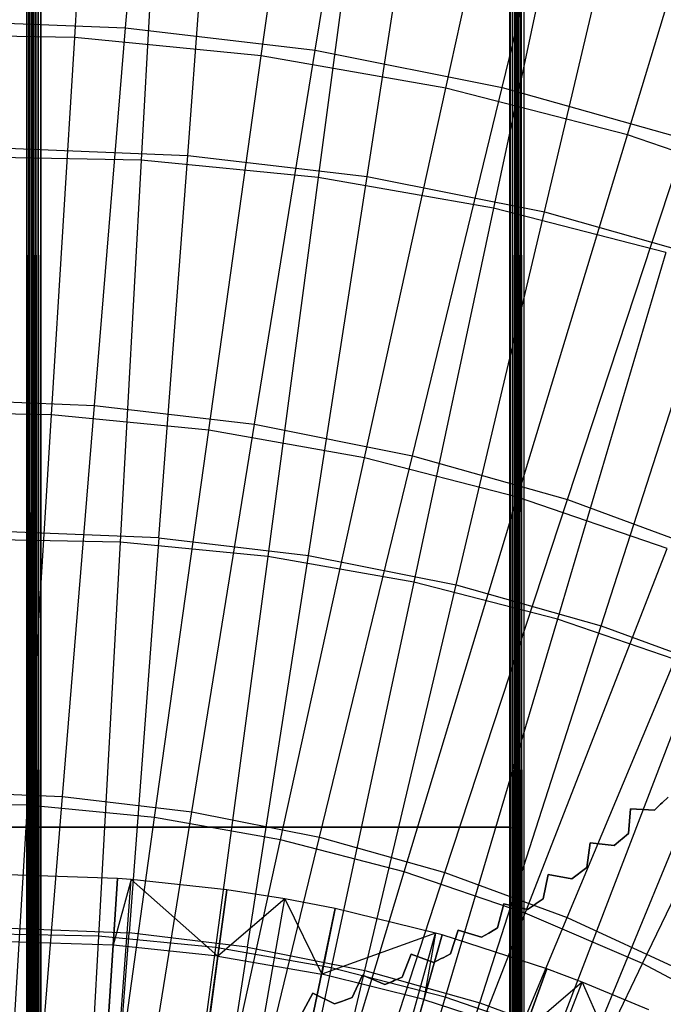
# Model space of a CAD drawing. Extents: x 0.05 to 6.09, y -3 to 3.03.
# Tile 95 of 124: x 3.1 to 3.46, y 0.83 to 1.38. Entities that reach past the tile are written whole.
import ezdxf

# ---------------------------------------------------------------- set-up
doc = ezdxf.new("R2010")
doc.units = 0
doc.header["$MEASUREMENT"] = 0
doc.layers.get('0').update_dxf_attribs({"color": 13, "linetype": 'CONTINUOUS'})

# ---------------------------------------------------------------- blocks, each defined once
blk = doc.blocks.new('PROFILE_SNOW_BALL_PLAFON_P')
at = {"color": 0}
for p, q in [((3.10397, -0.64566, 7.96267), (3.10397, 1.9055, 7.96267)), ((3.10397, 1.9055, 6.63931), (3.10397, 0.7116, 6.63931)), ((3.10397, -0.64566, 7.96267), (3.10397, 1.9055, 7.96267)), ((3.10397, -0.64566, 7.96267), (3.10548, 1.9055, 7.96237)), ((3.10397, -0.64566, 7.96267), (3.10548, 1.9055, 7.96237)), ((3.10397, 1.9055, 6.63931), (3.10397, 0.7116, 6.63931)), ((3.10548, 1.9055, 7.96237), (3.10529, -0.64699, 7.96244)), ((3.10548, 1.9055, 7.96237), (3.10529, -0.64699, 7.96244)), ((3.10548, 1.9055, 7.96237), (3.10662, -0.64832, 7.96165)), ((3.10548, 1.9055, 7.96237), (3.10662, -0.64832, 7.96165)), ((3.10548, 1.9055, 6.63961), (3.10548, 0.7116, 6.63961)), ((3.10548, 1.9055, 6.63961), (3.10548, 0.7116, 6.63961)), ((3.10761, 1.9055, 7.96024), (3.10662, -0.64832, 7.96165)), ((3.10675, 1.9055, 7.96152), (3.10662, -0.64832, 7.96165)), ((3.10761, 1.9055, 7.96024), (3.10662, -0.64832, 7.96165)), ((3.10675, 1.9055, 7.96152), (3.10662, -0.64832, 7.96165)), ((3.10675, 1.9055, 6.64046), (3.10675, 0.7116, 6.64046)), ((3.10675, 1.9055, 6.64046), (3.10675, 0.7116, 6.64046)), ((3.1074, -0.6491, 7.96067), (3.10761, 1.9055, 7.96024)), ((3.1074, -0.6491, 7.96067), (3.10761, 1.9055, 7.96024)), ((3.1074, -0.6491, 7.96067), (3.10791, 1.9055, 7.95874)), ((3.1074, -0.6491, 7.96067), (3.10791, 1.9055, 7.95874)), ((3.1074, -0.6491, 7.96067), (3.10761, 1.9055, 7.96024)), ((3.1074, -0.6491, 7.96067), (3.10761, 1.9055, 7.96024)), ((3.10761, 1.9055, 7.96024), (3.10777, -0.64947, 7.95977)), ((3.10761, 1.9055, 7.96024), (3.10777, -0.64947, 7.95977)), ((3.10761, 1.9055, 6.64174), (3.10761, 0.7116, 6.64174)), ((3.10761, 1.9055, 6.64174), (3.10761, 0.7116, 6.64174)), ((3.10761, 1.9055, 7.96024), (3.10919, -0.64832, 7.96165)), ((3.10841, -0.6491, 7.96067), (3.10761, 1.9055, 7.96024)), ((3.10841, -0.6491, 7.96067), (3.10761, 1.9055, 7.96024)), ((3.10761, 1.9055, 7.96024), (3.10919, -0.64832, 7.96165)), ((3.10761, 1.9055, 6.64174), (3.10761, 0.7116, 6.64174)), ((3.10791, 1.9055, 7.95874), (3.10777, -0.64947, 7.95977)), ((3.10791, 1.9055, 7.95874), (3.10777, -0.64947, 7.95977)), ((3.10791, 1.9055, 7.95874), (3.10777, -0.64947, 7.95977)), ((3.10791, 1.9055, 7.95874), (3.10791, -0.64961, 7.95874)), ((3.10791, 0.7116, 6.64325), (3.10791, 1.9055, 6.64325)), ((3.10791, 1.9055, 7.95874), (3.10791, -0.64961, 7.95874)), ((3.10791, 0.7116, 6.64325), (3.10791, 1.9055, 6.64325)), ((3.10919, -0.64832, 7.96165), (3.10906, 1.9055, 7.96152)), ((3.10919, -0.64832, 7.96165), (3.10906, 1.9055, 7.96152)), ((3.11052, -0.64699, 7.96244), (3.10906, 1.9055, 7.96152)), ((3.11052, -0.64699, 7.96244), (3.10906, 1.9055, 7.96152)), ((3.10906, 1.9055, 6.64046), (3.10906, 0.7116, 6.64046)), ((3.10906, 1.9055, 6.64046), (3.10906, 0.7116, 6.64046)), ((3.11052, -0.64699, 7.96244), (3.11034, 1.9055, 7.96237)), ((3.11052, -0.64699, 7.96244), (3.11034, 1.9055, 7.96237)), ((3.11184, -0.64566, 7.96267), (3.11034, 1.9055, 7.96237)), ((3.11184, -0.64566, 7.96267), (3.11034, 1.9055, 7.96237)), ((3.11034, 1.9055, 6.63961), (3.11034, 0.7116, 6.63961)), ((3.11034, 1.9055, 6.63961), (3.11034, 0.7116, 6.63961)), ((3.11184, 1.9055, 7.96267), (3.11184, -0.64566, 7.96267)), ((3.11184, 0.7116, 6.63931), (3.11184, 1.9055, 6.63931)), ((3.11184, 1.9055, 7.96267), (3.11184, -0.64566, 7.96267)), ((3.11184, 0.7116, 6.63931), (3.11184, 1.9055, 6.63931)), ((3.37562, -0.57605, 7.96267), (3.37562, 1.8359, 7.96267)), ((3.37562, -0.57605, 7.96267), (3.37562, 1.8359, 7.96267)), ((3.37704, -0.57657, 7.96237), (3.37562, 1.8359, 7.96267)), ((3.37704, -0.57657, 7.96237), (3.37562, 1.8359, 7.96267)), ((3.37704, -0.57657, 7.96237), (3.37713, 1.8359, 7.96237)), ((3.37704, -0.57657, 7.96237), (3.37713, 1.8359, 7.96237)), ((3.37823, -0.57702, 7.96152), (3.37713, 1.8359, 7.96237)), ((3.37823, -0.57702, 7.96152), (3.37713, 1.8359, 7.96237)), ((3.37823, -0.57702, 7.96152), (3.37841, 1.8359, 7.96152)), ((3.37823, -0.57702, 7.96152), (3.37841, 1.8359, 7.96152)), ((3.37926, -0.57605, 7.96024), (3.37841, 1.8359, 7.96152)), ((3.37926, -0.57605, 7.96024), (3.37841, 1.8359, 7.96152)), ((3.37926, -0.57605, 7.96024), (3.37926, 1.8359, 7.96024)), ((3.37926, -0.57605, 7.96024), (3.37926, 1.8359, 7.96024)), ((3.37956, 1.8359, 7.95874), (3.37956, -0.57605, 7.95874)), ((3.37956, 1.8359, 7.95874), (3.37956, -0.57605, 7.95874)), ((3.37956, -0.57605, 7.55519), (3.37956, 1.83589, 7.55512)), ((3.37956, -0.57605, 7.55519), (3.37956, 1.83589, 7.55512)), ((3.37986, 1.83555, 7.55367), (3.37956, -0.57605, 7.55519)), ((3.37986, 1.83555, 7.55367), (3.37956, -0.57605, 7.55519)), ((3.37986, 1.83555, 7.55367), (3.37974, -0.57585, 7.55401)), ((3.37986, 1.83555, 7.55367), (3.37974, -0.57585, 7.55401)), ((3.38025, -0.57528, 7.55297), (3.37986, 1.83555, 7.55367)), ((3.38025, -0.57528, 7.55297), (3.37986, 1.83555, 7.55367)), ((3.38025, -0.57528, 7.55297), (3.38054, 1.83479, 7.55259)), ((3.38025, -0.57528, 7.55297), (3.38054, 1.83479, 7.55259)), ((3.38105, -0.57438, 7.55211), (3.38054, 1.83479, 7.55259)), ((3.38105, -0.57438, 7.55211), (3.38054, 1.83479, 7.55259)), ((3.38214, -0.57312, 7.55149), (3.38054, 1.83479, 7.55259)), ((3.38214, -0.57312, 7.55149), (3.38054, 1.83479, 7.55259)), ((3.38214, -0.57312, 7.55149), (3.38179, 1.83337, 7.55164)), ((3.38214, -0.57312, 7.55149), (3.38179, 1.83337, 7.55164)), ((3.3835, -0.57156, 7.55126), (3.38179, 1.83337, 7.55164)), ((3.3835, -0.57156, 7.55126), (3.38179, 1.83337, 7.55164)), ((3.3835, 1.8314, 7.55126), (3.3835, -0.57156, 7.55126)), ((3.3835, 1.8314, 7.55126), (3.3835, -0.57156, 7.55126)), ((3.10791, 0.92481, 7.67565), (3.10791, 1.73977, 7.67565)), ((3.10791, 1.73977, 7.5788), (3.10791, 0.92481, 7.5788)), ((3.10791, 1.73977, 7.5788), (3.10791, 0.92481, 7.5788)), ((3.10791, 0.92481, 7.67565), (3.10791, 1.73977, 7.67565)), ((3.10791, 1.73977, 7.5788), (3.10791, 0.92481, 7.5788)), ((3.10791, 0.92481, 7.67565), (3.10791, 1.73977, 7.67565)), ((3.37562, 0.92481, 7.5788), (3.37562, 1.73977, 7.5788)), ((3.37562, 1.73977, 7.67565), (3.37562, 0.92481, 7.67565)), ((3.37562, 0.92481, 7.5788), (3.37562, 1.73977, 7.5788)), ((3.37562, 1.73977, 7.67565), (3.37562, 0.92481, 7.67565)), ((3.37713, 1.74007, 7.5785), (3.37713, 0.92451, 7.5785)), ((3.37713, 1.74007, 7.5785), (3.37713, 0.92451, 7.5785)), ((3.37713, 1.74007, 7.67595), (3.37713, 0.92451, 7.67595)), ((3.37713, 1.74007, 7.67595), (3.37713, 0.92451, 7.67595)), ((3.37841, 1.74093, 7.57765), (3.37841, 0.92366, 7.57765)), ((3.37841, 1.74093, 7.57765), (3.37841, 0.92366, 7.57765)), ((3.37841, 1.74093, 7.6768), (3.37841, 0.92366, 7.6768)), ((3.37841, 1.74093, 7.6768), (3.37841, 0.92366, 7.6768)), ((3.37926, 1.7422, 7.57637), (3.37926, 0.92238, 7.57637)), ((3.37926, 1.7422, 7.57637), (3.37926, 0.92238, 7.57637)), ((3.37926, 1.7422, 7.67808), (3.37926, 0.92238, 7.67808)), ((3.37926, 1.7422, 7.67808), (3.37926, 0.92238, 7.67808)), ((3.37956, 1.74371, 7.57486), (3.37956, 0.92087, 7.57486)), ((3.37956, 0.92087, 7.67959), (3.37956, 1.74371, 7.67959)), ((3.37956, 1.74371, 7.57486), (3.37956, 0.92087, 7.57486)), ((3.37956, 0.92087, 7.67959), (3.37956, 1.74371, 7.67959)), ((3.46462, 0.94182, 6.63931), (3.46122, 0.93854, 6.63931)), ((3.46122, 0.93854, 6.28498), (3.46462, 0.94182, 6.28498)), ((3.46462, 0.94182, 6.63931), (3.46122, 0.93854, 6.63931)), ((3.46122, 0.93854, 6.28498), (3.46462, 0.94182, 6.28498)), ((3.4604, 0.93776, 6.63931), (3.45696, 0.93451, 6.63931)), ((3.45696, 0.93451, 6.28498), (3.4604, 0.93776, 6.28498)), ((3.4604, 0.93776, 6.63931), (3.45696, 0.93451, 6.63931)), ((3.45696, 0.93451, 6.28498), (3.4604, 0.93776, 6.28498)), ((3.4604, 0.93776, 6.28498), (3.46122, 0.93854, 6.28498)), ((3.46122, 0.93854, 6.63931), (3.4604, 0.93776, 6.63931)), ((3.46122, 0.93854, 6.63931), (3.4604, 0.93776, 6.63931)), ((3.4604, 0.93776, 6.28498), (3.46122, 0.93854, 6.28498)), ((3.4604, 0.93776, 6.63931), (3.4604, 0.93776, 6.28498)), ((3.4604, 0.93776, 6.63931), (3.4604, 0.93776, 6.28498)), ((3.46122, 0.93854, 6.63931), (3.46122, 0.93854, 6.28498)), ((3.46122, 0.93854, 6.63931), (3.46122, 0.93854, 6.28498)), ((3.44343, 0.93527, 6.63931), (3.44233, 0.92133, 6.63931)), ((3.44233, 0.92133, 6.28498), (3.44343, 0.93527, 6.28498)), ((3.44343, 0.93527, 6.63931), (3.44233, 0.92133, 6.63931)), ((3.44233, 0.92133, 6.28498), (3.44343, 0.93527, 6.28498)), ((3.44343, 0.93527, 6.28498), (3.44343, 0.93527, 6.63931)), ((3.45696, 0.93451, 6.63931), (3.44343, 0.93527, 6.63931)), ((3.44343, 0.93527, 6.28498), (3.44343, 0.93527, 6.63931)), ((3.44343, 0.93527, 6.28498), (3.45696, 0.93451, 6.28498)), ((3.45696, 0.93451, 6.63931), (3.44343, 0.93527, 6.63931)), ((3.44343, 0.93527, 6.28498), (3.45696, 0.93451, 6.28498)), ((3.45696, 0.93451, 6.28498), (3.45696, 0.93451, 6.63931)), ((3.45696, 0.93451, 6.28498), (3.45696, 0.93451, 6.63931)), ((2.84019, 0.92481, 7.67565), (3.10791, 0.92481, 7.67565)), ((3.10791, 0.92481, 7.5788), (2.84019, 0.92481, 7.5788)), ((3.10791, 0.92481, 7.5788), (2.84019, 0.92481, 7.5788)), ((2.84019, 0.92481, 7.67565), (3.10791, 0.92481, 7.67565)), ((3.10791, 0.92481, 7.5788), (3.10791, 0.92481, 7.67565)), ((3.10791, 0.92481, 7.5788), (3.10791, 0.92481, 7.67565)), ((3.10791, 0.92481, 7.67565), (3.37562, 0.92481, 7.67565)), ((3.37562, 0.92481, 7.5788), (3.10791, 0.92481, 7.5788)), ((3.10791, 0.92481, 7.5788), (3.10791, 0.92481, 7.67565)), ((3.37562, 0.92481, 7.5788), (3.10791, 0.92481, 7.5788)), ((3.10791, 0.92481, 7.67565), (3.37562, 0.92481, 7.67565)), ((3.37562, 0.92481, 7.67565), (3.37562, 0.92481, 7.5788)), ((3.37562, 0.92481, 7.5788), (3.37713, 0.92451, 7.5785)), ((3.37562, 0.92481, 7.67565), (3.37713, 0.92451, 7.67595)), ((3.37562, 0.92481, 7.5788), (3.37713, 0.92451, 7.5785)), ((3.37562, 0.92481, 7.67565), (3.37562, 0.92481, 7.5788)), ((3.37562, 0.92481, 7.67565), (3.37713, 0.92451, 7.67595)), ((3.37713, 0.92451, 7.5785), (3.37841, 0.92366, 7.57765)), ((3.37713, 0.92451, 7.67595), (3.37713, 0.92451, 7.5785)), ((3.37713, 0.92451, 7.67595), (3.37841, 0.92366, 7.6768)), ((3.37713, 0.92451, 7.5785), (3.37841, 0.92366, 7.57765)), ((3.37713, 0.92451, 7.67595), (3.37713, 0.92451, 7.5785)), ((3.37713, 0.92451, 7.67595), (3.37841, 0.92366, 7.6768)), ((3.37841, 0.92366, 7.57765), (3.37926, 0.92238, 7.57637)), ((3.37841, 0.92366, 7.6768), (3.37841, 0.92366, 7.57765)), ((3.37841, 0.92366, 7.6768), (3.37926, 0.92238, 7.67808)), ((3.37841, 0.92366, 7.57765), (3.37926, 0.92238, 7.57637)), ((3.37841, 0.92366, 7.6768), (3.37841, 0.92366, 7.57765)), ((3.37841, 0.92366, 7.6768), (3.37926, 0.92238, 7.67808)), ((3.37926, 0.92238, 7.57637), (3.37956, 0.92087, 7.57486)), ((3.37926, 0.92238, 7.67808), (3.37926, 0.92238, 7.57637)), ((3.37926, 0.92238, 7.67808), (3.37956, 0.92087, 7.67959)), ((3.37926, 0.92238, 7.57637), (3.37956, 0.92087, 7.57486)), ((3.37926, 0.92238, 7.67808), (3.37926, 0.92238, 7.57637)), ((3.37926, 0.92238, 7.67808), (3.37956, 0.92087, 7.67959)), ((3.37956, 0.92087, 7.57486), (3.37956, 0.92087, 7.67959)), ((3.37956, 0.92087, 7.57486), (3.37956, 0.92087, 7.67959)), ((3.44233, 0.92133, 6.63931), (3.43874, 0.91825, 6.63931)), ((3.43874, 0.91825, 6.28498), (3.44233, 0.92133, 6.28498)), ((3.44233, 0.92133, 6.63931), (3.43874, 0.91825, 6.63931)), ((3.43874, 0.91825, 6.28498), (3.44233, 0.92133, 6.28498)), ((3.44233, 0.92133, 6.28498), (3.44233, 0.92133, 6.63931)), ((3.44233, 0.92133, 6.28498), (3.44233, 0.92133, 6.63931)), ((3.42079, 0.91604, 6.63931), (3.41886, 0.9022, 6.63931)), ((3.41886, 0.9022, 6.28498), (3.42079, 0.91604, 6.28498)), ((3.42079, 0.91604, 6.63931), (3.41886, 0.9022, 6.63931)), ((3.41886, 0.9022, 6.28498), (3.42079, 0.91604, 6.28498)), ((3.42079, 0.91604, 6.28498), (3.42079, 0.91604, 6.63931)), ((3.43425, 0.91448, 6.63931), (3.42079, 0.91604, 6.63931)), ((3.42079, 0.91604, 6.28498), (3.42079, 0.91604, 6.63931)), ((3.42079, 0.91604, 6.28498), (3.43425, 0.91448, 6.28498)), ((3.43425, 0.91448, 6.63931), (3.42079, 0.91604, 6.63931)), ((3.42079, 0.91604, 6.28498), (3.43425, 0.91448, 6.28498)), ((3.43788, 0.91752, 6.63931), (3.43425, 0.91448, 6.63931)), ((3.43425, 0.91448, 6.28498), (3.43788, 0.91752, 6.28498)), ((3.43788, 0.91752, 6.63931), (3.43425, 0.91448, 6.63931)), ((3.43425, 0.91448, 6.28498), (3.43788, 0.91752, 6.28498)), ((3.43425, 0.91448, 6.28498), (3.43425, 0.91448, 6.63931)), ((3.43425, 0.91448, 6.28498), (3.43425, 0.91448, 6.63931)), ((3.43788, 0.91752, 6.28498), (3.43874, 0.91825, 6.28498)), ((3.43874, 0.91825, 6.63931), (3.43788, 0.91752, 6.63931)), ((3.43874, 0.91825, 6.63931), (3.43788, 0.91752, 6.63931)), ((3.43788, 0.91752, 6.28498), (3.43874, 0.91825, 6.28498)), ((3.43788, 0.91752, 6.63931), (3.43788, 0.91752, 6.28498)), ((3.43788, 0.91752, 6.63931), (3.43788, 0.91752, 6.28498)), ((3.43874, 0.91825, 6.63931), (3.43874, 0.91825, 6.28498)), ((3.43874, 0.91825, 6.63931), (3.43874, 0.91825, 6.28498)), ((3.15505, 0.89609, 6.20145), (3.09325, 0.89814, 6.20191)), ((3.15505, 0.89609, 6.20145), (3.09325, 0.89814, 6.20191)), ((3.39706, 0.8982, 6.63931), (3.39431, 0.88449, 6.63931)), ((3.39431, 0.88449, 6.28498), (3.39706, 0.8982, 6.28498)), ((3.39706, 0.8982, 6.63931), (3.39431, 0.88449, 6.63931)), ((3.39431, 0.88449, 6.28498), (3.39706, 0.8982, 6.28498)), ((3.39706, 0.8982, 6.28498), (3.39706, 0.8982, 6.63931)), ((3.4104, 0.89584, 6.63931), (3.39706, 0.8982, 6.63931)), ((3.39706, 0.8982, 6.28498), (3.39706, 0.8982, 6.63931)), ((3.39706, 0.8982, 6.28498), (3.4104, 0.89584, 6.28498)), ((3.4104, 0.89584, 6.63931), (3.39706, 0.8982, 6.63931)), ((3.39706, 0.8982, 6.28498), (3.4104, 0.89584, 6.28498)), ((3.4142, 0.89866, 6.63931), (3.4104, 0.89584, 6.63931)), ((3.4104, 0.89584, 6.28498), (3.4142, 0.89866, 6.28498)), ((3.4142, 0.89866, 6.63931), (3.4104, 0.89584, 6.63931)), ((3.4104, 0.89584, 6.28498), (3.4142, 0.89866, 6.28498)), ((3.4142, 0.89866, 6.28498), (3.4151, 0.89934, 6.28498)), ((3.4151, 0.89934, 6.63931), (3.4142, 0.89866, 6.63931)), ((3.4151, 0.89934, 6.63931), (3.4142, 0.89866, 6.63931)), ((3.4142, 0.89866, 6.28498), (3.4151, 0.89934, 6.28498)), ((3.4142, 0.89866, 6.63931), (3.4142, 0.89866, 6.28498)), ((3.4142, 0.89866, 6.63931), (3.4142, 0.89866, 6.28498)), ((3.41886, 0.9022, 6.63931), (3.4151, 0.89934, 6.63931)), ((3.4151, 0.89934, 6.28498), (3.41886, 0.9022, 6.28498)), ((3.41886, 0.9022, 6.63931), (3.4151, 0.89934, 6.63931)), ((3.4151, 0.89934, 6.28498), (3.41886, 0.9022, 6.28498)), ((3.4151, 0.89934, 6.63931), (3.4151, 0.89934, 6.28498)), ((3.4151, 0.89934, 6.63931), (3.4151, 0.89934, 6.28498)), ((3.41886, 0.9022, 6.28498), (3.41886, 0.9022, 6.63931)), ((3.41886, 0.9022, 6.28498), (3.41886, 0.9022, 6.63931)), ((3.10855, 0.19104, 6.41834), (3.15505, 0.89609, 6.20145)), ((3.10855, 0.19104, 6.41834), (3.15505, 0.89609, 6.20145)), ((3.11011, 0.19092, 6.41833), (3.16276, 0.89553, 6.2014)), ((3.11011, 0.19092, 6.41833), (3.16276, 0.89553, 6.2014)), ((3.15505, 0.89609, 6.20145), (3.15261, 0.85843, 6.21893)), ((3.15505, 0.89609, 6.20145), (3.15261, 0.85843, 6.21893)), ((3.16276, 0.89553, 6.2014), (3.15261, 0.85843, 6.21893)), ((3.16276, 0.89553, 6.2014), (3.15261, 0.85843, 6.21893)), ((3.16276, 0.89553, 6.2014), (3.15505, 0.89609, 6.20145)), ((3.16276, 0.89553, 6.2014), (3.15505, 0.89609, 6.20145)), ((3.21655, 0.88973, 6.201), (3.16276, 0.89553, 6.2014)), ((3.16276, 0.89553, 6.2014), (3.21149, 0.85234, 6.21849)), ((3.16276, 0.89553, 6.2014), (3.21149, 0.85234, 6.21849)), ((3.21655, 0.88973, 6.201), (3.16276, 0.89553, 6.2014)), ((3.4104, 0.89584, 6.28498), (3.4104, 0.89584, 6.63931)), ((3.4104, 0.89584, 6.28498), (3.4104, 0.89584, 6.63931)), ((3.12099, 0.18975, 6.41825), (3.21655, 0.88973, 6.201)), ((3.12099, 0.18975, 6.41825), (3.21655, 0.88973, 6.201)), ((3.21655, 0.88973, 6.201), (3.21149, 0.85234, 6.21849)), ((3.21655, 0.88973, 6.201), (3.21149, 0.85234, 6.21849)), ((3.249, 0.88461, 6.20076), (3.21655, 0.88973, 6.201)), ((3.249, 0.88461, 6.20076), (3.21655, 0.88973, 6.201)), ((3.12755, 0.18871, 6.4182), (3.249, 0.88461, 6.20076)), ((3.12755, 0.18871, 6.4182), (3.249, 0.88461, 6.20076)), ((3.249, 0.88461, 6.20076), (3.21149, 0.85234, 6.21849)), ((3.249, 0.88461, 6.20076), (3.21149, 0.85234, 6.21849)), ((3.27746, 0.8791, 6.20055), (3.249, 0.88461, 6.20076)), ((3.249, 0.88461, 6.20076), (3.2698, 0.84216, 6.21806)), ((3.249, 0.88461, 6.20076), (3.2698, 0.84216, 6.21806)), ((3.27746, 0.8791, 6.20055), (3.249, 0.88461, 6.20076)), ((3.3723, 0.88178, 6.63931), (3.36875, 0.86826, 6.63931)), ((3.36875, 0.86826, 6.28498), (3.3723, 0.88178, 6.28498)), ((3.3723, 0.88178, 6.63931), (3.36875, 0.86826, 6.63931)), ((3.36875, 0.86826, 6.28498), (3.3723, 0.88178, 6.28498)), ((3.3723, 0.88178, 6.28498), (3.3723, 0.88178, 6.63931)), ((3.38548, 0.87864, 6.63931), (3.3723, 0.88178, 6.63931)), ((3.3723, 0.88178, 6.28498), (3.3723, 0.88178, 6.63931)), ((3.3723, 0.88178, 6.28498), (3.38548, 0.87864, 6.28498)), ((3.38548, 0.87864, 6.63931), (3.3723, 0.88178, 6.63931)), ((3.3723, 0.88178, 6.28498), (3.38548, 0.87864, 6.28498)), ((3.38944, 0.88123, 6.63931), (3.38548, 0.87864, 6.63931)), ((3.38548, 0.87864, 6.28498), (3.38944, 0.88123, 6.28498)), ((3.38944, 0.88123, 6.63931), (3.38548, 0.87864, 6.63931)), ((3.38548, 0.87864, 6.28498), (3.38944, 0.88123, 6.28498)), ((3.38944, 0.88123, 6.28498), (3.39039, 0.88186, 6.28498)), ((3.39039, 0.88186, 6.63931), (3.38944, 0.88123, 6.63931)), ((3.39039, 0.88186, 6.63931), (3.38944, 0.88123, 6.63931)), ((3.38944, 0.88123, 6.28498), (3.39039, 0.88186, 6.28498)), ((3.38944, 0.88123, 6.63931), (3.38944, 0.88123, 6.28498)), ((3.38944, 0.88123, 6.63931), (3.38944, 0.88123, 6.28498)), ((3.39431, 0.88449, 6.63931), (3.39039, 0.88186, 6.63931)), ((3.39039, 0.88186, 6.28498), (3.39431, 0.88449, 6.28498)), ((3.39431, 0.88449, 6.63931), (3.39039, 0.88186, 6.63931)), ((3.39039, 0.88186, 6.28498), (3.39431, 0.88449, 6.28498)), ((3.39039, 0.88186, 6.63931), (3.39039, 0.88186, 6.28498)), ((3.39039, 0.88186, 6.63931), (3.39039, 0.88186, 6.28498)), ((3.39431, 0.88449, 6.28498), (3.39431, 0.88449, 6.63931)), ((3.39431, 0.88449, 6.28498), (3.39431, 0.88449, 6.63931)), ((3.13331, 0.1876, 6.41816), (3.27746, 0.8791, 6.20055)), ((3.13331, 0.1876, 6.41816), (3.27746, 0.8791, 6.20055)), ((3.27746, 0.8791, 6.20055), (3.2698, 0.84216, 6.21806)), ((3.27746, 0.8791, 6.20055), (3.2698, 0.84216, 6.21806)), ((3.33375, 0.86529, 6.20013), (3.27746, 0.8791, 6.20055)), ((3.33375, 0.86529, 6.20013), (3.27746, 0.8791, 6.20055)), ((3.38548, 0.87864, 6.28498), (3.38548, 0.87864, 6.63931)), ((3.38548, 0.87864, 6.28498), (3.38548, 0.87864, 6.63931)), ((3.14469, 0.18481, 6.41807), (3.33375, 0.86529, 6.20013)), ((3.14469, 0.18481, 6.41807), (3.33375, 0.86529, 6.20013)), ((3.14469, 0.18481, 6.41807), (3.33747, 0.86424, 6.2001)), ((3.14469, 0.18481, 6.41807), (3.33747, 0.86424, 6.2001)), ((3.33375, 0.86529, 6.20013), (3.2698, 0.84216, 6.21806)), ((3.33375, 0.86529, 6.20013), (3.2698, 0.84216, 6.21806)), ((3.33375, 0.86529, 6.20013), (3.32726, 0.82794, 6.21764)), ((3.33375, 0.86529, 6.20013), (3.32726, 0.82794, 6.21764)), ((3.33747, 0.86424, 6.2001), (3.32726, 0.82794, 6.21764)), ((3.33747, 0.86424, 6.2001), (3.32726, 0.82794, 6.21764)), ((3.33747, 0.86424, 6.2001), (3.33375, 0.86529, 6.20013)), ((3.33747, 0.86424, 6.2001), (3.33375, 0.86529, 6.20013)), ((3.39631, 0.84523, 6.19966), (3.33747, 0.86424, 6.2001)), ((3.39631, 0.84523, 6.19966), (3.33747, 0.86424, 6.2001)), ((3.34662, 0.86687, 6.63931), (3.34227, 0.85358, 6.63931)), ((3.34227, 0.85358, 6.28498), (3.34662, 0.86687, 6.28498)), ((3.34662, 0.86687, 6.63931), (3.34227, 0.85358, 6.63931)), ((3.34227, 0.85358, 6.28498), (3.34662, 0.86687, 6.28498)), ((3.34662, 0.86687, 6.28498), (3.34662, 0.86687, 6.63931)), ((3.35959, 0.86295, 6.63931), (3.34662, 0.86687, 6.63931)), ((3.34662, 0.86687, 6.28498), (3.34662, 0.86687, 6.63931)), ((3.34662, 0.86687, 6.28498), (3.35959, 0.86295, 6.28498)), ((3.35959, 0.86295, 6.63931), (3.34662, 0.86687, 6.63931)), ((3.34662, 0.86687, 6.28498), (3.35959, 0.86295, 6.28498)), ((3.3637, 0.8653, 6.63931), (3.35959, 0.86295, 6.63931)), ((3.35959, 0.86295, 6.28498), (3.3637, 0.8653, 6.28498)), ((3.3637, 0.8653, 6.63931), (3.35959, 0.86295, 6.63931)), ((3.35959, 0.86295, 6.28498), (3.3637, 0.8653, 6.28498)), ((3.3637, 0.8653, 6.28498), (3.36468, 0.86587, 6.28498)), ((3.36468, 0.86587, 6.63931), (3.3637, 0.8653, 6.63931)), ((3.36468, 0.86587, 6.63931), (3.3637, 0.8653, 6.63931)), ((3.3637, 0.8653, 6.28498), (3.36468, 0.86587, 6.28498)), ((3.3637, 0.8653, 6.63931), (3.3637, 0.8653, 6.28498)), ((3.3637, 0.8653, 6.63931), (3.3637, 0.8653, 6.28498)), ((3.36875, 0.86826, 6.63931), (3.36468, 0.86587, 6.63931)), ((3.36468, 0.86587, 6.28498), (3.36875, 0.86826, 6.28498)), ((3.36875, 0.86826, 6.63931), (3.36468, 0.86587, 6.63931)), ((3.36468, 0.86587, 6.28498), (3.36875, 0.86826, 6.28498)), ((3.36468, 0.86587, 6.63931), (3.36468, 0.86587, 6.28498)), ((3.36468, 0.86587, 6.63931), (3.36468, 0.86587, 6.28498)), ((3.36875, 0.86826, 6.28498), (3.36875, 0.86826, 6.63931)), ((3.36875, 0.86826, 6.28498), (3.36875, 0.86826, 6.63931)), ((3.15261, 0.85843, 6.21893), (3.09345, 0.8604, 6.21937)), ((3.15261, 0.85843, 6.21893), (3.09345, 0.8604, 6.21937)), ((3.15261, 0.85843, 6.21893), (3.14741, 0.77841, 6.25368)), ((3.15261, 0.85843, 6.21893), (3.14741, 0.77841, 6.25368)), ((3.21149, 0.85234, 6.21849), (3.15261, 0.85843, 6.21893)), ((3.21149, 0.85234, 6.21849), (3.15261, 0.85843, 6.21893)), ((3.35959, 0.86295, 6.28498), (3.35959, 0.86295, 6.63931)), ((3.35959, 0.86295, 6.28498), (3.35959, 0.86295, 6.63931)), ((3.3201, 0.8535, 6.63931), (3.31497, 0.8405, 6.63931)), ((3.31497, 0.8405, 6.28498), (3.3201, 0.8535, 6.28498)), ((3.3201, 0.8535, 6.63931), (3.31497, 0.8405, 6.63931)), ((3.31497, 0.8405, 6.28498), (3.3201, 0.8535, 6.28498)), ((3.3201, 0.8535, 6.28498), (3.3201, 0.8535, 6.63931)), ((3.33282, 0.84882, 6.63931), (3.3201, 0.8535, 6.63931)), ((3.3201, 0.8535, 6.28498), (3.3201, 0.8535, 6.63931)), ((3.3201, 0.8535, 6.28498), (3.33282, 0.84882, 6.28498)), ((3.33282, 0.84882, 6.63931), (3.3201, 0.8535, 6.63931)), ((3.3201, 0.8535, 6.28498), (3.33282, 0.84882, 6.28498)), ((3.34227, 0.85358, 6.63931), (3.33806, 0.85143, 6.63931)), ((3.33806, 0.85143, 6.28498), (3.34227, 0.85358, 6.28498)), ((3.34227, 0.85358, 6.63931), (3.33806, 0.85143, 6.63931)), ((3.33806, 0.85143, 6.28498), (3.34227, 0.85358, 6.28498)), ((3.34227, 0.85358, 6.28498), (3.34227, 0.85358, 6.63931)), ((3.34227, 0.85358, 6.28498), (3.34227, 0.85358, 6.63931)), ((3.21149, 0.85234, 6.21849), (3.20072, 0.77289, 6.25329)), ((3.21149, 0.85234, 6.21849), (3.20072, 0.77289, 6.25329)), ((3.21149, 0.85234, 6.21849), (3.2698, 0.84216, 6.21806)), ((3.21149, 0.85234, 6.21849), (3.2698, 0.84216, 6.21806)), ((3.33705, 0.85093, 6.63931), (3.33282, 0.84882, 6.63931)), ((3.33282, 0.84882, 6.28498), (3.33705, 0.85093, 6.28498)), ((3.33705, 0.85093, 6.63931), (3.33282, 0.84882, 6.63931)), ((3.33282, 0.84882, 6.28498), (3.33705, 0.85093, 6.28498)), ((3.33282, 0.84882, 6.28498), (3.33282, 0.84882, 6.63931)), ((3.33282, 0.84882, 6.28498), (3.33282, 0.84882, 6.63931)), ((3.33705, 0.85093, 6.28498), (3.33806, 0.85143, 6.28498)), ((3.33806, 0.85143, 6.63931), (3.33705, 0.85093, 6.63931)), ((3.33806, 0.85143, 6.63931), (3.33705, 0.85093, 6.63931)), ((3.33705, 0.85093, 6.28498), (3.33806, 0.85143, 6.28498)), ((3.33705, 0.85093, 6.63931), (3.33705, 0.85093, 6.28498)), ((3.33705, 0.85093, 6.63931), (3.33705, 0.85093, 6.28498)), ((3.33806, 0.85143, 6.63931), (3.33806, 0.85143, 6.28498)), ((3.33806, 0.85143, 6.63931), (3.33806, 0.85143, 6.28498)), ((3.15734, 0.18075, 6.41798), (3.39631, 0.84523, 6.19966)), ((3.15734, 0.18075, 6.41798), (3.39631, 0.84523, 6.19966)), ((3.25351, 0.76368, 6.25289), (3.2698, 0.84216, 6.21806)), ((3.25351, 0.76368, 6.25289), (3.2698, 0.84216, 6.21806)), ((3.32726, 0.82794, 6.21764), (3.2698, 0.84216, 6.21806)), ((3.32726, 0.82794, 6.21764), (3.2698, 0.84216, 6.21806)), ((3.39631, 0.84523, 6.19966), (3.38359, 0.80974, 6.21722)), ((3.39631, 0.84523, 6.19966), (3.38359, 0.80974, 6.21722)), ((3.41621, 0.83776, 6.19952), (3.39631, 0.84523, 6.19966)), ((3.41621, 0.83776, 6.19952), (3.39631, 0.84523, 6.19966)), ((3.16137, 0.17924, 6.41795), (3.41621, 0.83776, 6.19952)), ((3.16137, 0.17924, 6.41795), (3.41621, 0.83776, 6.19952)), ((3.29283, 0.84173, 6.63931), (3.28694, 0.82905, 6.63931)), ((3.28694, 0.82905, 6.28498), (3.29283, 0.84173, 6.28498)), ((3.29283, 0.84173, 6.63931), (3.28694, 0.82905, 6.63931)), ((3.28694, 0.82905, 6.28498), (3.29283, 0.84173, 6.28498)), ((3.29283, 0.84173, 6.28498), (3.29283, 0.84173, 6.63931)), ((3.30525, 0.83631, 6.63931), (3.29283, 0.84173, 6.63931)), ((3.29283, 0.84173, 6.28498), (3.29283, 0.84173, 6.63931)), ((3.29283, 0.84173, 6.28498), (3.30525, 0.83631, 6.28498)), ((3.30525, 0.83631, 6.63931), (3.29283, 0.84173, 6.63931)), ((3.29283, 0.84173, 6.28498), (3.30525, 0.83631, 6.28498)), ((3.30961, 0.83815, 6.63931), (3.30525, 0.83631, 6.63931)), ((3.30525, 0.83631, 6.28498), (3.30961, 0.83815, 6.28498)), ((3.30961, 0.83815, 6.63931), (3.30525, 0.83631, 6.63931)), ((3.30525, 0.83631, 6.28498), (3.30961, 0.83815, 6.28498)), ((3.30525, 0.83631, 6.28498), (3.30525, 0.83631, 6.63931)), ((3.30525, 0.83631, 6.28498), (3.30525, 0.83631, 6.63931)), ((3.30961, 0.83815, 6.28498), (3.31064, 0.8386, 6.28498)), ((3.31064, 0.8386, 6.63931), (3.30961, 0.83815, 6.63931)), ((3.31064, 0.8386, 6.63931), (3.30961, 0.83815, 6.63931)), ((3.30961, 0.83815, 6.28498), (3.31064, 0.8386, 6.28498)), ((3.30961, 0.83815, 6.63931), (3.30961, 0.83815, 6.28498)), ((3.30961, 0.83815, 6.63931), (3.30961, 0.83815, 6.28498)), ((3.31497, 0.8405, 6.63931), (3.31064, 0.8386, 6.63931)), ((3.31064, 0.8386, 6.28498), (3.31497, 0.8405, 6.28498)), ((3.31497, 0.8405, 6.63931), (3.31064, 0.8386, 6.63931)), ((3.31064, 0.8386, 6.28498), (3.31497, 0.8405, 6.28498)), ((3.31064, 0.8386, 6.63931), (3.31064, 0.8386, 6.28498)), ((3.31064, 0.8386, 6.63931), (3.31064, 0.8386, 6.28498)), ((3.31497, 0.8405, 6.28498), (3.31497, 0.8405, 6.63931)), ((3.31497, 0.8405, 6.28498), (3.31497, 0.8405, 6.63931)), ((3.41621, 0.83776, 6.19952), (3.38359, 0.80974, 6.21722)), ((3.41621, 0.83776, 6.19952), (3.38359, 0.80974, 6.21722)), ((3.45367, 0.82217, 6.19924), (3.41621, 0.83776, 6.19952)), ((3.41621, 0.83776, 6.19952), (3.43851, 0.78766, 6.21681)), ((3.41621, 0.83776, 6.19952), (3.43851, 0.78766, 6.21681)), ((3.45367, 0.82217, 6.19924), (3.41621, 0.83776, 6.19952)), ((3.26492, 0.83159, 6.63931), (3.25829, 0.81928, 6.63931)), ((3.25829, 0.81928, 6.28498), (3.26492, 0.83159, 6.28498)), ((3.26492, 0.83159, 6.63931), (3.25829, 0.81928, 6.63931)), ((3.25829, 0.81928, 6.28498), (3.26492, 0.83159, 6.28498)), ((3.26492, 0.83159, 6.28498), (3.26492, 0.83159, 6.63931)), ((3.27699, 0.82544, 6.63931), (3.26492, 0.83159, 6.63931)), ((3.26492, 0.83159, 6.28498), (3.26492, 0.83159, 6.63931)), ((3.26492, 0.83159, 6.28498), (3.27699, 0.82544, 6.28498)), ((3.27699, 0.82544, 6.63931), (3.26492, 0.83159, 6.63931)), ((3.26492, 0.83159, 6.28498), (3.27699, 0.82544, 6.28498)), ((3.28145, 0.82703, 6.63931), (3.27699, 0.82544, 6.63931)), ((3.27699, 0.82544, 6.28498), (3.28145, 0.82703, 6.28498)), ((3.28145, 0.82703, 6.63931), (3.27699, 0.82544, 6.63931)), ((3.27699, 0.82544, 6.28498), (3.28145, 0.82703, 6.28498)), ((3.27699, 0.82544, 6.28498), (3.27699, 0.82544, 6.63931)), ((3.27699, 0.82544, 6.28498), (3.27699, 0.82544, 6.63931)), ((3.28145, 0.82703, 6.28498), (3.28251, 0.82741, 6.28498)), ((3.28251, 0.82741, 6.63931), (3.28145, 0.82703, 6.63931)), ((3.28251, 0.82741, 6.63931), (3.28145, 0.82703, 6.63931)), ((3.28145, 0.82703, 6.28498), (3.28251, 0.82741, 6.28498)), ((3.28145, 0.82703, 6.63931), (3.28145, 0.82703, 6.28498)), ((3.28145, 0.82703, 6.63931), (3.28145, 0.82703, 6.28498)), ((3.28694, 0.82905, 6.63931), (3.28251, 0.82741, 6.63931)), ((3.28251, 0.82741, 6.28498), (3.28694, 0.82905, 6.28498)), ((3.28694, 0.82905, 6.63931), (3.28251, 0.82741, 6.63931)), ((3.28251, 0.82741, 6.28498), (3.28694, 0.82905, 6.28498)), ((3.28251, 0.82741, 6.63931), (3.28251, 0.82741, 6.28498)), ((3.28251, 0.82741, 6.63931), (3.28251, 0.82741, 6.28498)), ((3.28694, 0.82905, 6.28498), (3.28694, 0.82905, 6.63931)), ((3.28694, 0.82905, 6.28498), (3.28694, 0.82905, 6.63931)), ((3.32726, 0.82794, 6.21764), (3.30554, 0.7508, 6.25251)), ((3.32726, 0.82794, 6.21764), (3.30554, 0.7508, 6.25251)), ((3.32726, 0.82794, 6.21764), (3.38359, 0.80974, 6.21722)), ((3.32726, 0.82794, 6.21764), (3.38359, 0.80974, 6.21722))]:
    blk.add_line(p, q, dxfattribs=at)
blk = doc.blocks.new('GRUPUJ_1')
at = {"color": 0}
for p, q in [((3.10504, 4.37904, 0.42854), (3.12196, 4.58243, 0.55263)), ((3.10504, 4.37904, 0.42854), (3.12196, 4.58243, 0.55263)), ((3.07643, 4.37362, 0.37147), (3.08919, 4.57752, 0.49116)), ((3.07643, 4.37362, 0.37147), (3.08919, 4.57752, 0.49116)), ((3.18132, 4.36341, 0.37069), (3.20985, 4.56578, 0.49027)), ((3.18132, 4.36341, 0.37069), (3.20985, 4.56578, 0.49027)), ((3.21157, 4.36643, 0.42775), (3.24441, 4.56794, 0.55172)), ((3.21157, 4.36643, 0.42775), (3.24441, 4.56794, 0.55172)), ((3.28511, 4.34511, 0.36992), (3.32924, 4.54473, 0.48938)), ((3.28511, 4.34511, 0.36992), (3.32924, 4.54473, 0.48938)), ((3.31679, 4.3455, 0.42696), (3.36534, 4.54389, 0.55083)), ((3.31679, 4.3455, 0.42696), (3.36534, 4.54389, 0.55083)), ((3.13998, 4.30731, 5.90079), (3.15535, 4.51389, 5.78186)), ((3.13998, 4.30731, 5.90079), (3.15535, 4.51389, 5.78186)), ((3.38717, 4.31882, 0.36916), (3.44663, 4.51449, 0.48851)), ((3.38717, 4.31882, 0.36916), (3.44663, 4.51449, 0.48851)), ((3.12503, 4.51145, 5.84219), (3.11384, 4.30465, 5.95697)), ((3.12503, 4.51145, 5.84219), (3.11384, 4.30465, 5.95697)), ((3.24058, 4.50021, 5.84133), (3.2134, 4.29496, 5.95623)), ((3.24058, 4.50021, 5.84133), (3.2134, 4.29496, 5.95623)), ((3.2409, 4.29536, 5.90004), (3.27244, 4.50003, 5.78099)), ((3.2409, 4.29536, 5.90004), (3.27244, 4.50003, 5.78099)), ((3.35491, 4.48005, 5.84048), (3.31191, 4.27759, 5.9555)), ((3.35491, 4.48005, 5.84048), (3.31191, 4.27759, 5.9555)), ((3.34058, 4.27553, 5.8993), (3.38807, 4.47703, 5.78014)), ((3.34058, 4.27553, 5.8993), (3.38807, 4.47703, 5.78014)), ((2.99784, 4.38325, 0.42933), (3.10504, 4.37904, 0.42854)), ((2.99784, 4.38325, 0.42933), (3.10504, 4.37904, 0.42854)), ((3.07643, 4.37362, 0.37147), (2.97106, 4.37566, 0.37225)), ((3.07643, 4.37362, 0.37147), (2.97106, 4.37566, 0.37225)), ((3.08753, 4.16674, 0.32047), (3.10504, 4.37904, 0.42854)), ((3.08753, 4.16674, 0.32047), (3.10504, 4.37904, 0.42854)), ((3.10504, 4.37904, 0.42854), (3.21157, 4.36643, 0.42775)), ((3.10504, 4.37904, 0.42854), (3.21157, 4.36643, 0.42775)), ((3.06329, 4.16131, 0.26746), (3.07643, 4.37362, 0.37147)), ((3.06329, 4.16131, 0.26746), (3.07643, 4.37362, 0.37147)), ((3.18132, 4.36341, 0.37069), (3.07643, 4.37362, 0.37147)), ((3.18132, 4.36341, 0.37069), (3.07643, 4.37362, 0.37147)), ((3.17746, 4.15609, 0.3198), (3.21157, 4.36643, 0.42775)), ((3.17746, 4.15609, 0.3198), (3.21157, 4.36643, 0.42775)), ((3.21157, 4.36643, 0.42775), (3.31679, 4.3455, 0.42696)), ((3.21157, 4.36643, 0.42775), (3.31679, 4.3455, 0.42696)), ((3.15177, 4.1527, 0.2668), (3.18132, 4.36341, 0.37069)), ((3.15177, 4.1527, 0.2668), (3.18132, 4.36341, 0.37069)), ((3.28511, 4.34511, 0.36992), (3.18132, 4.36341, 0.37069)), ((3.28511, 4.34511, 0.36992), (3.18132, 4.36341, 0.37069)), ((3.23932, 4.13726, 0.26615), (3.28511, 4.34511, 0.36992)), ((3.23932, 4.13726, 0.26615), (3.28511, 4.34511, 0.36992)), ((3.26628, 4.13842, 0.31914), (3.31679, 4.3455, 0.42696)), ((3.26628, 4.13842, 0.31914), (3.31679, 4.3455, 0.42696)), ((3.38717, 4.31882, 0.36916), (3.28511, 4.34511, 0.36992)), ((3.38717, 4.31882, 0.36916), (3.28511, 4.34511, 0.36992)), ((3.31679, 4.3455, 0.42696), (3.42005, 4.31638, 0.4262)), ((3.31679, 4.3455, 0.42696), (3.42005, 4.31638, 0.4262)), ((3.3254, 4.11509, 0.26551), (3.38717, 4.31882, 0.36916)), ((3.3254, 4.11509, 0.26551), (3.38717, 4.31882, 0.36916)), ((3.35344, 4.11384, 0.3185), (3.42005, 4.31638, 0.4262)), ((3.35344, 4.11384, 0.3185), (3.42005, 4.31638, 0.4262)), ((3.48688, 4.2847, 0.36842), (3.38717, 4.31882, 0.36916)), ((3.48688, 4.2847, 0.36842), (3.38717, 4.31882, 0.36916)), ((3.03842, 4.3113, 5.90154), (3.13998, 4.30731, 5.90079)), ((3.03842, 4.3113, 5.90154), (3.13998, 4.30731, 5.90079)), ((3.11384, 4.30465, 5.95697), (3.01383, 4.30659, 5.95771)), ((3.11384, 4.30465, 5.95697), (3.01383, 4.30659, 5.95771)), ((3.11384, 4.30465, 5.95697), (3.10206, 4.08983, 6.05588)), ((3.11384, 4.30465, 5.95697), (3.10206, 4.08983, 6.05588)), ((3.2134, 4.29496, 5.95623), (3.11384, 4.30465, 5.95697)), ((3.2134, 4.29496, 5.95623), (3.11384, 4.30465, 5.95697)), ((3.12381, 4.09224, 6.00347), (3.13998, 4.30731, 5.90079)), ((3.12381, 4.09224, 6.00347), (3.13998, 4.30731, 5.90079)), ((3.13998, 4.30731, 5.90079), (3.2409, 4.29536, 5.90004)), ((3.13998, 4.30731, 5.90079), (3.2409, 4.29536, 5.90004)), ((3.2134, 4.29496, 5.95623), (3.18501, 4.08176, 6.05526)), ((3.2134, 4.29496, 5.95623), (3.18501, 4.08176, 6.05526)), ((3.20792, 4.08229, 6.00285), (3.2409, 4.29536, 5.90004)), ((3.20792, 4.08229, 6.00285), (3.2409, 4.29536, 5.90004)), ((3.31191, 4.27759, 5.9555), (3.2134, 4.29496, 5.95623)), ((3.31191, 4.27759, 5.9555), (3.2134, 4.29496, 5.95623)), ((3.2409, 4.29536, 5.90004), (3.34058, 4.27553, 5.8993)), ((3.2409, 4.29536, 5.90004), (3.34058, 4.27553, 5.8993)), ((3.31191, 4.27759, 5.9555), (3.26709, 4.06729, 6.05465)), ((3.31191, 4.27759, 5.9555), (3.26709, 4.06729, 6.05465)), ((3.29098, 4.06577, 6.00223), (3.34058, 4.27553, 5.8993)), ((3.29098, 4.06577, 6.00223), (3.34058, 4.27553, 5.8993)), ((3.40878, 4.25264, 5.95479), (3.31191, 4.27759, 5.9555)), ((3.40878, 4.25264, 5.95479), (3.31191, 4.27759, 5.9555)), ((3.34058, 4.27553, 5.8993), (3.4384, 4.24795, 5.89858)), ((3.34058, 4.27553, 5.8993), (3.4384, 4.24795, 5.89858)), ((3.40878, 4.25264, 5.95479), (3.3478, 4.0465, 6.05405)), ((3.40878, 4.25264, 5.95479), (3.3478, 4.0465, 6.05405)), ((3.3725, 4.04278, 6.00163), (3.4384, 4.24795, 5.89858)), ((3.3725, 4.04278, 6.00163), (3.4384, 4.24795, 5.89858)), ((2.99704, 4.17029, 0.32114), (3.08753, 4.16674, 0.32047)), ((2.99704, 4.17029, 0.32114), (3.08753, 4.16674, 0.32047)), ((3.06954, 3.94678, 0.22907), (3.08753, 4.16674, 0.32047)), ((3.06954, 3.94678, 0.22907), (3.08753, 4.16674, 0.32047)), ((3.08753, 4.16674, 0.32047), (3.17746, 4.15609, 0.3198)), ((3.08753, 4.16674, 0.32047), (3.17746, 4.15609, 0.3198)), ((3.06329, 4.16131, 0.26746), (2.97441, 4.16303, 0.26812)), ((3.06329, 4.16131, 0.26746), (2.97441, 4.16303, 0.26812)), ((3.04986, 3.94179, 0.17972), (3.06329, 4.16131, 0.26746)), ((3.04986, 3.94179, 0.17972), (3.06329, 4.16131, 0.26746)), ((3.15177, 4.1527, 0.2668), (3.06329, 4.16131, 0.26746)), ((3.15177, 4.1527, 0.2668), (3.06329, 4.16131, 0.26746)), ((3.14227, 3.93817, 0.22853), (3.17746, 4.15609, 0.3198)), ((3.14227, 3.93817, 0.22853), (3.17746, 4.15609, 0.3198)), ((3.17746, 4.15609, 0.3198), (3.26628, 4.13842, 0.31914)), ((3.17746, 4.15609, 0.3198), (3.26628, 4.13842, 0.31914)), ((3.12136, 3.93483, 0.17919), (3.15177, 4.1527, 0.2668)), ((3.12136, 3.93483, 0.17919), (3.15177, 4.1527, 0.2668)), ((3.23932, 4.13726, 0.26615), (3.15177, 4.1527, 0.2668)), ((3.23932, 4.13726, 0.26615), (3.15177, 4.1527, 0.2668)), ((3.19212, 3.92236, 0.17867), (3.23932, 4.13726, 0.26615)), ((3.19212, 3.92236, 0.17867), (3.23932, 4.13726, 0.26615)), ((3.21409, 3.92389, 0.22799), (3.26628, 4.13842, 0.31914)), ((3.21409, 3.92389, 0.22799), (3.26628, 4.13842, 0.31914)), ((3.3254, 4.11509, 0.26551), (3.23932, 4.13726, 0.26615)), ((3.3254, 4.11509, 0.26551), (3.23932, 4.13726, 0.26615)), ((3.26628, 4.13842, 0.31914), (3.35344, 4.11384, 0.3185)), ((3.26628, 4.13842, 0.31914), (3.35344, 4.11384, 0.3185)), ((3.26169, 3.90444, 0.17815), (3.3254, 4.11509, 0.26551)), ((3.26169, 3.90444, 0.17815), (3.3254, 4.11509, 0.26551)), ((3.40951, 4.08631, 0.26489), (3.3254, 4.11509, 0.26551)), ((3.40951, 4.08631, 0.26489), (3.3254, 4.11509, 0.26551)), ((3.28458, 3.90401, 0.22747), (3.35344, 4.11384, 0.3185)), ((3.28458, 3.90401, 0.22747), (3.35344, 4.11384, 0.3185)), ((3.35344, 4.11384, 0.3185), (3.4384, 4.0825, 0.31787)), ((3.35344, 4.11384, 0.3185), (3.4384, 4.0825, 0.31787)), ((3.12381, 4.09224, 6.00347), (3.03918, 4.09557, 6.0041)), ((3.12381, 4.09224, 6.00347), (3.03918, 4.09557, 6.0041)), ((3.10206, 4.08983, 6.05588), (3.01873, 4.09145, 6.05649)), ((3.10206, 4.08983, 6.05588), (3.01873, 4.09145, 6.05649)), ((3.10206, 4.08983, 6.05588), (3.08976, 3.86821, 6.13834)), ((3.10206, 4.08983, 6.05588), (3.08976, 3.86821, 6.13834)), ((3.18501, 4.08176, 6.05526), (3.10206, 4.08983, 6.05588)), ((3.18501, 4.08176, 6.05526), (3.10206, 4.08983, 6.05588)), ((3.12381, 4.09224, 6.00347), (3.10695, 3.86997, 6.0893)), ((3.12381, 4.09224, 6.00347), (3.10695, 3.86997, 6.0893)), ((3.12381, 4.09224, 6.00347), (3.20792, 4.08229, 6.00285)), ((3.12381, 4.09224, 6.00347), (3.20792, 4.08229, 6.00285)), ((3.18501, 4.08176, 6.05526), (3.15558, 3.86181, 6.13785)), ((3.18501, 4.08176, 6.05526), (3.15558, 3.86181, 6.13785)), ((3.17367, 3.86207, 6.0888), (3.20792, 4.08229, 6.00285)), ((3.17367, 3.86207, 6.0888), (3.20792, 4.08229, 6.00285)), ((3.26709, 4.06729, 6.05465), (3.18501, 4.08176, 6.05526)), ((3.26709, 4.06729, 6.05465), (3.18501, 4.08176, 6.05526)), ((3.20792, 4.08229, 6.00285), (3.29098, 4.06577, 6.00223)), ((3.20792, 4.08229, 6.00285), (3.29098, 4.06577, 6.00223)), ((3.32966, 3.88118, 0.17765), (3.40951, 4.08631, 0.26489)), ((3.32966, 3.88118, 0.17765), (3.40951, 4.08631, 0.26489)), ((3.35329, 3.87866, 0.22696), (3.4384, 4.0825, 0.31787)), ((3.35329, 3.87866, 0.22696), (3.4384, 4.0825, 0.31787)), ((3.26709, 4.06729, 6.05465), (3.2207, 3.85033, 6.13737)), ((3.26709, 4.06729, 6.05465), (3.2207, 3.85033, 6.13737)), ((3.23957, 3.84896, 6.08831), (3.29098, 4.06577, 6.00223)), ((3.23957, 3.84896, 6.08831), (3.29098, 4.06577, 6.00223)), ((3.3478, 4.0465, 6.05405), (3.26709, 4.06729, 6.05465)), ((3.3478, 4.0465, 6.05405), (3.26709, 4.06729, 6.05465)), ((3.29098, 4.06577, 6.00223), (3.3725, 4.04278, 6.00163)), ((3.29098, 4.06577, 6.00223), (3.3725, 4.04278, 6.00163)), ((3.39563, 3.85272, 0.17716), (3.49114, 4.0511, 0.26429)), ((3.39563, 3.85272, 0.17716), (3.49114, 4.0511, 0.26429)), ((3.3478, 4.0465, 6.05405), (3.28474, 3.83383, 6.13689)), ((3.3478, 4.0465, 6.05405), (3.28474, 3.83383, 6.13689)), ((3.30423, 3.83073, 6.08784), (3.3725, 4.04278, 6.00163)), ((3.30423, 3.83073, 6.08784), (3.3725, 4.04278, 6.00163)), ((3.42666, 4.01952, 6.05347), (3.3478, 4.0465, 6.05405)), ((3.42666, 4.01952, 6.05347), (3.3478, 4.0465, 6.05405)), ((3.3725, 4.04278, 6.00163), (3.45195, 4.01346, 6.00104)), ((3.3725, 4.04278, 6.00163), (3.45195, 4.01346, 6.00104)), ((3.42666, 4.01952, 6.05347), (3.34731, 3.81242, 6.13643)), ((3.42666, 4.01952, 6.05347), (3.34731, 3.81242, 6.13643)), ((3.36727, 3.80747, 6.08737), (3.45195, 4.01346, 6.00104)), ((3.36727, 3.80747, 6.08737), (3.45195, 4.01346, 6.00104)), ((2.99636, 3.94966, 0.22961), (3.06954, 3.94678, 0.22907)), ((2.99636, 3.94966, 0.22961), (3.06954, 3.94678, 0.22907)), ((3.04986, 3.94179, 0.17972), (2.97803, 3.94318, 0.18026)), ((3.04986, 3.94179, 0.17972), (2.97803, 3.94318, 0.18026)), ((3.05118, 3.72048, 0.15487), (3.06954, 3.94678, 0.22907)), ((3.05118, 3.72048, 0.15487), (3.06954, 3.94678, 0.22907)), ((3.06954, 3.94678, 0.22907), (3.14227, 3.93817, 0.22853)), ((3.06954, 3.94678, 0.22907), (3.14227, 3.93817, 0.22853)), ((3.0362, 3.7163, 0.10876), (3.04986, 3.94179, 0.17972)), ((3.0362, 3.7163, 0.10876), (3.04986, 3.94179, 0.17972)), ((3.12136, 3.93483, 0.17919), (3.04986, 3.94179, 0.17972)), ((3.12136, 3.93483, 0.17919), (3.04986, 3.94179, 0.17972)), ((3.1062, 3.71396, 0.15446), (3.14227, 3.93817, 0.22853)), ((3.1062, 3.71396, 0.15446), (3.14227, 3.93817, 0.22853)), ((3.14227, 3.93817, 0.22853), (3.21409, 3.92389, 0.22799)), ((3.14227, 3.93817, 0.22853), (3.21409, 3.92389, 0.22799)), ((3.09027, 3.71104, 0.10836), (3.12136, 3.93483, 0.17919)), ((3.09027, 3.71104, 0.10836), (3.12136, 3.93483, 0.17919)), ((3.19212, 3.92236, 0.17867), (3.12136, 3.93483, 0.17919)), ((3.19212, 3.92236, 0.17867), (3.12136, 3.93483, 0.17919)), ((3.14377, 3.70161, 0.10796), (3.19212, 3.92236, 0.17867)), ((3.14377, 3.70161, 0.10796), (3.19212, 3.92236, 0.17867)), ((3.16055, 3.70315, 0.15406), (3.21409, 3.92389, 0.22799)), ((3.16055, 3.70315, 0.15406), (3.21409, 3.92389, 0.22799)), ((3.26169, 3.90444, 0.17815), (3.19212, 3.92236, 0.17867)), ((3.26169, 3.90444, 0.17815), (3.19212, 3.92236, 0.17867)), ((3.21409, 3.92389, 0.22799), (3.28458, 3.90401, 0.22747)), ((3.21409, 3.92389, 0.22799), (3.28458, 3.90401, 0.22747)), ((3.19638, 3.68806, 0.10757), (3.26169, 3.90444, 0.17815)), ((3.19638, 3.68806, 0.10757), (3.26169, 3.90444, 0.17815)), ((3.32966, 3.88118, 0.17765), (3.26169, 3.90444, 0.17815)), ((3.32966, 3.88118, 0.17765), (3.26169, 3.90444, 0.17815)), ((3.21388, 3.68811, 0.15366), (3.28458, 3.90401, 0.22747)), ((3.21388, 3.68811, 0.15366), (3.28458, 3.90401, 0.22747)), ((3.28458, 3.90401, 0.22747), (3.35329, 3.87866, 0.22696)), ((3.28458, 3.90401, 0.22747), (3.35329, 3.87866, 0.22696)), ((3.24779, 3.67047, 0.10719), (3.32966, 3.88118, 0.17765)), ((3.24779, 3.67047, 0.10719), (3.32966, 3.88118, 0.17765)), ((3.26587, 3.66893, 0.15328), (3.35329, 3.87866, 0.22696)), ((3.26587, 3.66893, 0.15328), (3.35329, 3.87866, 0.22696)), ((3.39563, 3.85272, 0.17716), (3.32966, 3.88118, 0.17765)), ((3.39563, 3.85272, 0.17716), (3.32966, 3.88118, 0.17765)), ((3.35329, 3.87866, 0.22696), (3.4198, 3.848, 0.22647)), ((3.35329, 3.87866, 0.22696), (3.4198, 3.848, 0.22647)), ((3.03982, 3.87261, 6.0898), (3.10695, 3.86997, 6.0893)), ((3.03982, 3.87261, 6.0898), (3.10695, 3.86997, 6.0893)), ((3.08976, 3.86821, 6.13834), (3.02365, 3.8695, 6.13883)), ((3.08976, 3.86821, 6.13834), (3.02365, 3.8695, 6.13883)), ((3.08976, 3.86821, 6.13834), (3.07702, 3.64104, 6.20389)), ((3.08976, 3.86821, 6.13834), (3.07702, 3.64104, 6.20389)), ((3.0895, 3.64179, 6.15777), (3.10695, 3.86997, 6.0893)), ((3.0895, 3.64179, 6.15777), (3.10695, 3.86997, 6.0893)), ((3.15558, 3.86181, 6.13785), (3.08976, 3.86821, 6.13834)), ((3.15558, 3.86181, 6.13785), (3.08976, 3.86821, 6.13834)), ((3.17367, 3.86207, 6.0888), (3.10695, 3.86997, 6.0893)), ((3.17367, 3.86207, 6.0888), (3.10695, 3.86997, 6.0893)), ((3.15558, 3.86181, 6.13785), (3.12527, 3.63635, 6.20353)), ((3.15558, 3.86181, 6.13785), (3.12527, 3.63635, 6.20353)), ((3.17367, 3.86207, 6.0888), (3.13838, 3.63601, 6.1574)), ((3.17367, 3.86207, 6.0888), (3.13838, 3.63601, 6.1574)), ((3.2207, 3.85033, 6.13737), (3.15558, 3.86181, 6.13785)), ((3.2207, 3.85033, 6.13737), (3.15558, 3.86181, 6.13785)), ((3.17367, 3.86207, 6.0888), (3.23957, 3.84896, 6.08831)), ((3.17367, 3.86207, 6.0888), (3.23957, 3.84896, 6.08831)), ((3.2207, 3.85033, 6.13737), (3.17302, 3.62793, 6.20318)), ((3.2207, 3.85033, 6.13737), (3.17302, 3.62793, 6.20318)), ((3.18665, 3.62641, 6.15705), (3.23957, 3.84896, 6.08831)), ((3.18665, 3.62641, 6.15705), (3.23957, 3.84896, 6.08831)), ((3.28474, 3.83383, 6.13689), (3.2207, 3.85033, 6.13737)), ((3.28474, 3.83383, 6.13689), (3.2207, 3.85033, 6.13737)), ((3.23957, 3.84896, 6.08831), (3.30423, 3.83073, 6.08784)), ((3.23957, 3.84896, 6.08831), (3.30423, 3.83073, 6.08784)), ((3.29767, 3.64895, 0.10682), (3.39563, 3.85272, 0.17716)), ((3.29767, 3.64895, 0.10682), (3.39563, 3.85272, 0.17716)), ((3.4592, 3.81924, 0.17669), (3.39563, 3.85272, 0.17716)), ((3.4592, 3.81924, 0.17669), (3.39563, 3.85272, 0.17716)), ((3.28474, 3.83383, 6.13689), (3.21997, 3.61584, 6.20283)), ((3.28474, 3.83383, 6.13689), (3.21997, 3.61584, 6.20283)), ((3.34731, 3.81242, 6.13643), (3.28474, 3.83383, 6.13689)), ((3.34731, 3.81242, 6.13643), (3.28474, 3.83383, 6.13689)), ((3.23401, 3.61305, 6.15669), (3.30423, 3.83073, 6.08784)), ((3.23401, 3.61305, 6.15669), (3.30423, 3.83073, 6.08784)), ((3.30423, 3.83073, 6.08784), (3.36727, 3.80747, 6.08737)), ((3.30423, 3.83073, 6.08784), (3.36727, 3.80747, 6.08737))]:
    blk.add_line(p, q, dxfattribs=at)
blk.add_blockref('PROFILE_SNOW_BALL_PLAFON_P', (-0.05452, 3.0046, -0.05645), dxfattribs=at)

msp = doc.modelspace()

# ---------------------------------------------------------------- block references
at = {"color": 0}
msp.add_blockref('GRUPUJ_1', (0.05452, -3.0046, 0.05645), dxfattribs=at)

doc.saveas('drawing.dxf')
